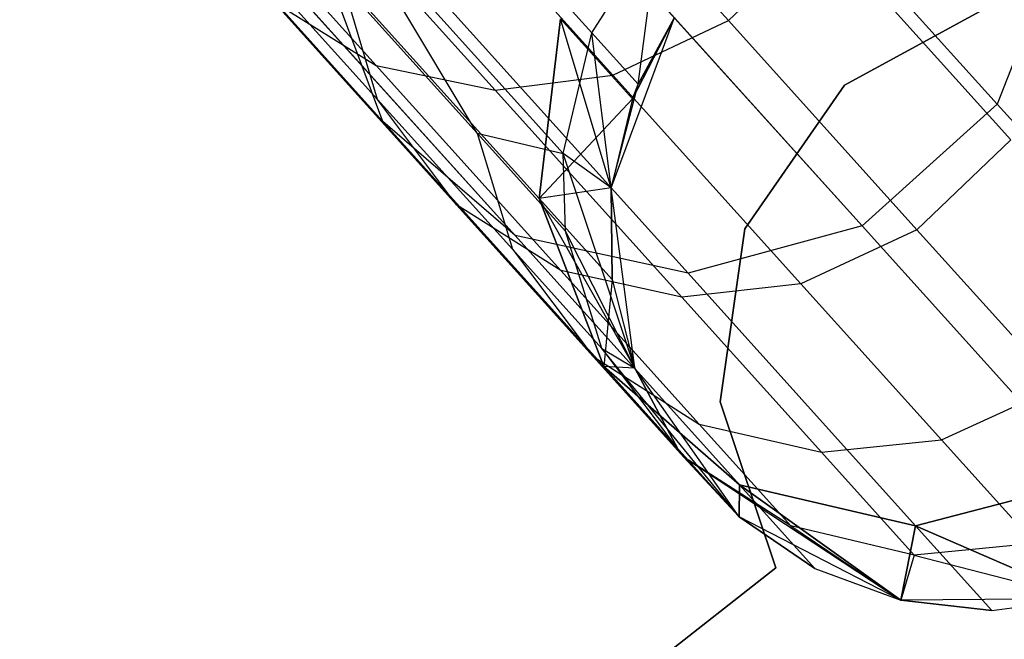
# Model space of a CAD drawing. Extents: x 0.3 to 7.1, y -3.38 to 3.38.
# Tile 222 of 256: x 5.65 to 5.91, y -2.56 to -2.4. Entities that reach past the tile are written whole.
import ezdxf

# ---------------------------------------------------------------- set-up
doc = ezdxf.new("R2010")
doc.units = 0
doc.header["$LTSCALE"] = 2.54
doc.layers.get('0').update_dxf_attribs({"linetype": 'CONTINUOUS'})

# ---------------------------------------------------------------- blocks, each defined once
blk = doc.blocks.new('SINGLES_B_BB_STL')
at = {"color": 0}
for p, q in [((5.90664, -2.41907, 16.12262), (5.80746, -2.30892, 15.72064)), ((5.90664, -2.41907, 16.12262), (5.80746, -2.30892, 15.72064)), ((5.80746, -2.30892, 12.54063), (5.90664, -2.41907, 12.13865)), ((5.80746, -2.30892, 12.54063), (5.90664, -2.41907, 12.13865)), ((5.74494, -2.42361, 16.15306), (5.64933, -2.31742, 15.76553)), ((5.74494, -2.42361, 16.15306), (5.64933, -2.31742, 15.76553)), ((5.64933, -2.31742, 12.49574), (5.74494, -2.42361, 12.10821)), ((5.64933, -2.31742, 12.49574), (5.74494, -2.42361, 12.10821)), ((5.77423, -2.32855, 40.32381), (5.8359, -2.39704, 40.10767)), ((5.77423, -2.32855, 40.32381), (5.8359, -2.39704, 40.10767)), ((5.74226, -2.33617, 39.83235), (5.79997, -2.40027, 39.40284)), ((5.74226, -2.33617, 39.83235), (5.79997, -2.40027, 39.40284)), ((5.68269, -2.34172, 40.29934), (5.74314, -2.40885, 40.08749)), ((5.68269, -2.34172, 40.29934), (5.74314, -2.40885, 40.08749)), ((5.87107, -2.45109, 16.12262), (5.77189, -2.34095, 15.72064)), ((5.87107, -2.45109, 16.12262), (5.77189, -2.34095, 15.72064)), ((5.77189, -2.34095, 12.54063), (5.87107, -2.45109, 12.13865)), ((5.77189, -2.34095, 12.54063), (5.87107, -2.45109, 12.13865)), ((5.74405, -2.3432, 40.31938), (5.8055, -2.41145, 40.10402)), ((5.74405, -2.3432, 40.31938), (5.8055, -2.41145, 40.10402)), ((5.77976, -2.45366, 16.13981), (5.6826, -2.34575, 15.74599)), ((5.77976, -2.45366, 16.13981), (5.6826, -2.34575, 15.74599)), ((5.6826, -2.34575, 12.51528), (5.77976, -2.45366, 12.12146)), ((5.6826, -2.34575, 12.51528), (5.77976, -2.45366, 12.12146)), ((5.71345, -2.34755, 40.31118), (5.77448, -2.41533, 40.09725)), ((5.71345, -2.34755, 40.31118), (5.77448, -2.41533, 40.09725)), ((5.82528, -2.46358, 16.12883), (5.72683, -2.35424, 15.72978)), ((5.82528, -2.46358, 16.12883), (5.72683, -2.35424, 15.72978)), ((5.72683, -2.35424, 12.53148), (5.82528, -2.46358, 12.13244)), ((5.72683, -2.35424, 12.53148), (5.82528, -2.46358, 12.13244)), ((5.69605, -2.36509, 40.06325), (5.7435, -2.41779, 39.85003)), ((5.69605, -2.36509, 40.06325), (5.7435, -2.41779, 39.85003)), ((5.76976, -2.42667, 39.62614), (5.73426, -2.36752, 39.83751)), ((5.73426, -2.36752, 39.83751), (5.79237, -2.43206, 39.40501)), ((5.73426, -2.36752, 39.83751), (5.79237, -2.43206, 39.40501)), ((5.76976, -2.42667, 39.62614), (5.73426, -2.36752, 39.83751)), ((5.79997, -2.40027, 39.40284), (5.81751, -2.37246, 39.4018)), ((5.79997, -2.40027, 39.40284), (5.81751, -2.37246, 39.4018)), ((5.81217, -2.41381, 39.09119), (5.81751, -2.37246, 39.4018)), ((5.81217, -2.41381, 39.09119), (5.81751, -2.37246, 39.4018)), ((5.8359, -2.39704, 40.10767), (5.86063, -2.37337, 40.10727)), ((5.8359, -2.39704, 40.10767), (5.86063, -2.37337, 40.10727)), ((5.86063, -2.37337, 40.10727), (5.91023, -2.42845, 39.8844)), ((5.86063, -2.37337, 40.10727), (5.91023, -2.42845, 39.8844)), ((5.92384, -2.37483, 16.12883), (5.90664, -2.41907, 16.12262)), ((5.92384, -2.37483, 16.12883), (5.90664, -2.41907, 16.12262)), ((5.92384, -2.37483, 12.13244), (5.90664, -2.41907, 12.13865)), ((5.92384, -2.37483, 12.13244), (5.90664, -2.41907, 12.13865)), ((5.74494, -2.42361, 16.15306), (5.7288, -2.38031, 16.16554)), ((5.78605, -2.4439, 16.56315), (5.7288, -2.38031, 16.16554)), ((5.74494, -2.42361, 16.15306), (5.7288, -2.38031, 16.16554)), ((5.78605, -2.4439, 16.56315), (5.7288, -2.38031, 16.16554)), ((5.74494, -2.42361, 12.10821), (5.7288, -2.38031, 12.09573)), ((5.7288, -2.38031, 12.09573), (5.78605, -2.4439, 11.69812)), ((5.7288, -2.38031, 12.09573), (5.78605, -2.4439, 11.69812)), ((5.74494, -2.42361, 12.10821), (5.7288, -2.38031, 12.09573)), ((5.7435, -2.41779, 39.85003), (5.73459, -2.38761, 39.84186)), ((5.76976, -2.42667, 39.62614), (5.73459, -2.38761, 39.84186)), ((5.7435, -2.41779, 39.85003), (5.73459, -2.38761, 39.84186)), ((5.76976, -2.42667, 39.62614), (5.73459, -2.38761, 39.84186)), ((5.71624, -2.39214, 40.07597), (5.74314, -2.40885, 40.08749)), ((5.71624, -2.39214, 40.07597), (5.74314, -2.40885, 40.08749)), ((5.71624, -2.39214, 40.07597), (5.76431, -2.44553, 39.85996)), ((5.71624, -2.39214, 40.07597), (5.76431, -2.44553, 39.85996)), ((5.86648, -2.41406, 1.9), (5.9069, -2.39198, 1.9)), ((5.9069, -2.39198, 1.7), (5.86648, -2.41406, 1.7)), ((5.9069, -2.39198, 1.7), (5.86648, -2.41406, 1.7)), ((5.86648, -2.41406, 1.9), (5.9069, -2.39198, 1.9)), ((5.78605, -2.4439, 16.56315), (5.79165, -2.39657, 16.56762)), ((5.78605, -2.4439, 16.56315), (5.79165, -2.39657, 16.56762)), ((5.79165, -2.39657, 11.69365), (5.78605, -2.4439, 11.69812)), ((5.79165, -2.39657, 11.69365), (5.78605, -2.4439, 11.69812)), ((5.80506, -2.44112, 16.96885), (5.79165, -2.39657, 16.56762)), ((5.80506, -2.44112, 16.96885), (5.79165, -2.39657, 16.56762)), ((5.81064, -2.41767, 16.96885), (5.79165, -2.39657, 16.56762)), ((5.81064, -2.41767, 16.96885), (5.79165, -2.39657, 16.56762)), ((5.81064, -2.41767, 11.29242), (5.79165, -2.39657, 11.69365)), ((5.81064, -2.41767, 11.29242), (5.79165, -2.39657, 11.69365)), ((5.80506, -2.44112, 1.7), (5.82168, -2.39624, 1.7)), ((5.80506, -2.44112, 1.7), (5.82168, -2.39624, 1.7)), ((5.80506, -2.44112, 11.29242), (5.82168, -2.39624, 1.7)), ((5.80506, -2.44112, 11.29242), (5.82168, -2.39624, 1.7)), ((5.8055, -2.41145, 40.10402), (5.8359, -2.39704, 40.10767)), ((5.8055, -2.41145, 40.10402), (5.8359, -2.39704, 40.10767)), ((5.82168, -2.39624, 16.96885), (5.81064, -2.41767, 16.96885)), ((5.82168, -2.39624, 16.96885), (5.81064, -2.41767, 16.96885)), ((5.82168, -2.39624, 11.29242), (5.81064, -2.41767, 11.29242)), ((5.81064, -2.41767, 11.29242), (5.82168, -2.39624, 1.7)), ((5.81064, -2.41767, 11.29242), (5.82168, -2.39624, 1.7)), ((5.82168, -2.39624, 11.29242), (5.81064, -2.41767, 11.29242)), ((5.82168, -2.39624, 16.96885), (5.81217, -2.41381, 39.09119)), ((5.81217, -2.41381, 39.09119), (5.82168, -2.39624, 39.09119)), ((5.82168, -2.39624, 16.96885), (5.81217, -2.41381, 39.09119)), ((5.81217, -2.41381, 39.09119), (5.82168, -2.39624, 39.09119)), ((5.8359, -2.39704, 40.10767), (5.88552, -2.45215, 39.8847)), ((5.8359, -2.39704, 40.10767), (5.88552, -2.45215, 39.8847)), ((5.79237, -2.43206, 39.40501), (5.79997, -2.40027, 39.40284)), ((5.79237, -2.43206, 39.40501), (5.79997, -2.40027, 39.40284)), ((5.81217, -2.41381, 39.09119), (5.79997, -2.40027, 39.40284)), ((5.81217, -2.41381, 39.09119), (5.79997, -2.40027, 39.40284)), ((5.80506, -2.44112, 39.09119), (5.79997, -2.40027, 39.40284)), ((5.80506, -2.44112, 39.09119), (5.79997, -2.40027, 39.40284)), ((5.74314, -2.40885, 40.08749), (5.77448, -2.41533, 40.09725)), ((5.74314, -2.40885, 40.08749), (5.77448, -2.41533, 40.09725)), ((5.74314, -2.40885, 40.08749), (5.79177, -2.46286, 39.86895)), ((5.74314, -2.40885, 40.08749), (5.79177, -2.46286, 39.86895)), ((5.77448, -2.41533, 40.09725), (5.8055, -2.41145, 40.10402)), ((5.77448, -2.41533, 40.09725), (5.8055, -2.41145, 40.10402)), ((5.8055, -2.41145, 40.10402), (5.85494, -2.46635, 39.88186)), ((5.8055, -2.41145, 40.10402), (5.85494, -2.46635, 39.88186)), ((5.77448, -2.41533, 40.09725), (5.82359, -2.46988, 39.87658)), ((5.77448, -2.41533, 40.09725), (5.82359, -2.46988, 39.87658)), ((5.80506, -2.44112, 39.09119), (5.81217, -2.41381, 39.09119)), ((5.80506, -2.44112, 39.09119), (5.81217, -2.41381, 39.09119)), ((5.81064, -2.41767, 16.96885), (5.81217, -2.41381, 39.09119)), ((5.81064, -2.41767, 16.96885), (5.81217, -2.41381, 39.09119)), ((5.84025, -2.4519, 1.9), (5.86648, -2.41406, 1.9)), ((5.86648, -2.41406, 1.7), (5.84025, -2.4519, 1.7)), ((5.86648, -2.41406, 1.7), (5.84025, -2.4519, 1.7)), ((5.84025, -2.4519, 1.9), (5.86648, -2.41406, 1.9)), ((5.86648, -2.41406, 1.7), (5.86648, -2.41406, 1.9)), ((5.86648, -2.41406, 1.7), (5.86648, -2.41406, 1.9)), ((5.77905, -2.45727, 39.63196), (5.7435, -2.41779, 39.85003)), ((5.76431, -2.44553, 39.85996), (5.7435, -2.41779, 39.85003)), ((5.77905, -2.45727, 39.63196), (5.7435, -2.41779, 39.85003)), ((5.76431, -2.44553, 39.85996), (5.7435, -2.41779, 39.85003)), ((5.81064, -2.41767, 11.29242), (5.78605, -2.4439, 11.69812)), ((5.81064, -2.41767, 11.29242), (5.78605, -2.4439, 11.69812)), ((5.81064, -2.41767, 16.96885), (5.80506, -2.44112, 39.09119)), ((5.81064, -2.41767, 16.96885), (5.80506, -2.44112, 16.96885)), ((5.81064, -2.41767, 16.96885), (5.80506, -2.44112, 39.09119)), ((5.81064, -2.41767, 16.96885), (5.80506, -2.44112, 16.96885)), ((5.81064, -2.41767, 11.29242), (5.80506, -2.44112, 11.29242)), ((5.81064, -2.41767, 11.29242), (5.80506, -2.44112, 11.29242)), ((5.90664, -2.41907, 16.12262), (5.87107, -2.45109, 16.12262)), ((5.90664, -2.41907, 16.12262), (5.87107, -2.45109, 16.12262)), ((5.90664, -2.41907, 12.13865), (5.87107, -2.45109, 12.13865)), ((5.90664, -2.41907, 12.13865), (5.87107, -2.45109, 12.13865)), ((5.96695, -2.48604, 16.54148), (5.90664, -2.41907, 16.12262)), ((5.96695, -2.48604, 16.54148), (5.90664, -2.41907, 16.12262)), ((5.90664, -2.41907, 12.13865), (5.96695, -2.48604, 11.71979)), ((5.90664, -2.41907, 12.13865), (5.96695, -2.48604, 11.71979)), ((5.77976, -2.45366, 16.13981), (5.74494, -2.42361, 16.15306)), ((5.80308, -2.48818, 16.55685), (5.74494, -2.42361, 16.15306)), ((5.77976, -2.45366, 16.13981), (5.74494, -2.42361, 16.15306)), ((5.80308, -2.48818, 16.55685), (5.74494, -2.42361, 16.15306)), ((5.77976, -2.45366, 12.12146), (5.74494, -2.42361, 12.10821)), ((5.74494, -2.42361, 12.10821), (5.80308, -2.48818, 11.70442)), ((5.74494, -2.42361, 12.10821), (5.80308, -2.48818, 11.70442)), ((5.77976, -2.45366, 12.12146), (5.74494, -2.42361, 12.10821)), ((5.76976, -2.42667, 39.62614), (5.77905, -2.45727, 39.63196)), ((5.76976, -2.42667, 39.62614), (5.77905, -2.45727, 39.63196)), ((5.76976, -2.42667, 39.62614), (5.79304, -2.45253, 39.40684)), ((5.76976, -2.42667, 39.62614), (5.79304, -2.45253, 39.40684)), ((5.76976, -2.42667, 39.62614), (5.79237, -2.43206, 39.40501)), ((5.76976, -2.42667, 39.62614), (5.79237, -2.43206, 39.40501)), ((5.91023, -2.42845, 39.8844), (5.88552, -2.45215, 39.8847)), ((5.91023, -2.42845, 39.8844), (5.88552, -2.45215, 39.8847)), ((5.80506, -2.44112, 39.09119), (5.79237, -2.43206, 39.40501)), ((5.80506, -2.44112, 39.09119), (5.79237, -2.43206, 39.40501)), ((5.81122, -2.48859, 39.09119), (5.79237, -2.43206, 39.40501)), ((5.81122, -2.48859, 39.09119), (5.79237, -2.43206, 39.40501)), ((5.79304, -2.45253, 39.40684), (5.79237, -2.43206, 39.40501)), ((5.79304, -2.45253, 39.40684), (5.79237, -2.43206, 39.40501)), ((5.80506, -2.44112, 16.96885), (5.78605, -2.4439, 16.56315)), ((5.80506, -2.44112, 16.96885), (5.78605, -2.4439, 16.56315)), ((5.80506, -2.44112, 11.29242), (5.78605, -2.4439, 11.69812)), ((5.80506, -2.44112, 11.29242), (5.78605, -2.4439, 11.69812)), ((5.81122, -2.48859, 1.7), (5.80506, -2.44112, 1.7)), ((5.80506, -2.44112, 16.96885), (5.80506, -2.44112, 39.09119)), ((5.80506, -2.44112, 16.96885), (5.80506, -2.44112, 39.09119)), ((5.80506, -2.44112, 16.96885), (5.80526, -2.46523, 16.96885)), ((5.80526, -2.46523, 16.96885), (5.80506, -2.44112, 39.09119)), ((5.80526, -2.46523, 16.96885), (5.80506, -2.44112, 39.09119)), ((5.81122, -2.48859, 39.09119), (5.80506, -2.44112, 39.09119)), ((5.80506, -2.44112, 16.96885), (5.80526, -2.46523, 16.96885)), ((5.80506, -2.44112, 11.29242), (5.80526, -2.46523, 11.29242)), ((5.80506, -2.44112, 1.7), (5.80506, -2.44112, 11.29242)), ((5.81122, -2.48859, 11.29242), (5.80506, -2.44112, 1.7)), ((5.81122, -2.48859, 1.7), (5.80506, -2.44112, 1.7)), ((5.81122, -2.48859, 11.29242), (5.80506, -2.44112, 1.7)), ((5.80526, -2.46523, 11.29242), (5.80506, -2.44112, 1.7)), ((5.80526, -2.46523, 11.29242), (5.80506, -2.44112, 1.7)), ((5.80506, -2.44112, 11.29242), (5.80526, -2.46523, 11.29242)), ((5.80506, -2.44112, 1.7), (5.80506, -2.44112, 11.29242)), ((5.81122, -2.48859, 39.09119), (5.80506, -2.44112, 39.09119)), ((5.81122, -2.48859, 16.96885), (5.78605, -2.4439, 16.56315)), ((5.78605, -2.4439, 16.56315), (5.80308, -2.48818, 16.55685)), ((5.78605, -2.4439, 16.56315), (5.80308, -2.48818, 16.55685)), ((5.80526, -2.46523, 16.96885), (5.78605, -2.4439, 16.56315)), ((5.81122, -2.48859, 16.96885), (5.78605, -2.4439, 16.56315)), ((5.80526, -2.46523, 16.96885), (5.78605, -2.4439, 16.56315)), ((5.78605, -2.4439, 11.69812), (5.80526, -2.46523, 11.29242)), ((5.80308, -2.48818, 11.70442), (5.78605, -2.4439, 11.69812)), ((5.80308, -2.48818, 11.70442), (5.78605, -2.4439, 11.69812)), ((5.78605, -2.4439, 11.69812), (5.80526, -2.46523, 11.29242)), ((5.80032, -2.48552, 39.63904), (5.76431, -2.44553, 39.85996)), ((5.79177, -2.46286, 39.86895), (5.76431, -2.44553, 39.85996)), ((5.80032, -2.48552, 39.63904), (5.76431, -2.44553, 39.85996)), ((5.79177, -2.46286, 39.86895), (5.76431, -2.44553, 39.85996)), ((5.87107, -2.45109, 16.12262), (5.82528, -2.46358, 16.12883)), ((5.87107, -2.45109, 16.12262), (5.82528, -2.46358, 16.12883)), ((5.87107, -2.45109, 12.13865), (5.82528, -2.46358, 12.13244)), ((5.87107, -2.45109, 12.13865), (5.82528, -2.46358, 12.13244)), ((5.93138, -2.51807, 16.54148), (5.87107, -2.45109, 16.12262)), ((5.93138, -2.51807, 16.54148), (5.87107, -2.45109, 16.12262)), ((5.87107, -2.45109, 12.13865), (5.93138, -2.51807, 11.71979)), ((5.87107, -2.45109, 12.13865), (5.93138, -2.51807, 11.71979)), ((5.82528, -2.46358, 16.12883), (5.77976, -2.45366, 16.13981)), ((5.83885, -2.51928, 16.55016), (5.77976, -2.45366, 16.13981)), ((5.82528, -2.46358, 16.12883), (5.77976, -2.45366, 16.13981)), ((5.83885, -2.51928, 16.55016), (5.77976, -2.45366, 16.13981)), ((5.82528, -2.46358, 12.13244), (5.77976, -2.45366, 12.12146)), ((5.77976, -2.45366, 12.12146), (5.83885, -2.51928, 11.71111)), ((5.77976, -2.45366, 12.12146), (5.83885, -2.51928, 11.71111)), ((5.82528, -2.46358, 12.13244), (5.77976, -2.45366, 12.12146)), ((5.81122, -2.48859, 39.09119), (5.79304, -2.45253, 39.40684)), ((5.80259, -2.48341, 39.41028), (5.79304, -2.45253, 39.40684)), ((5.81122, -2.48859, 39.09119), (5.79304, -2.45253, 39.40684)), ((5.80259, -2.48341, 39.41028), (5.79304, -2.45253, 39.40684)), ((5.83375, -2.49749, 1.9), (5.84025, -2.4519, 1.9)), ((5.84025, -2.4519, 1.7), (5.83375, -2.49749, 1.7)), ((5.84025, -2.4519, 1.7), (5.83375, -2.49749, 1.7)), ((5.83375, -2.49749, 1.9), (5.84025, -2.4519, 1.9)), ((5.84025, -2.4519, 1.7), (5.84025, -2.4519, 1.9)), ((5.84025, -2.4519, 1.7), (5.84025, -2.4519, 1.9)), ((5.88552, -2.45215, 39.8847), (5.85494, -2.46635, 39.88186)), ((5.88552, -2.45215, 39.8847), (5.85494, -2.46635, 39.88186)), ((5.92269, -2.49343, 39.65667), (5.88552, -2.45215, 39.8847)), ((5.92269, -2.49343, 39.65667), (5.88552, -2.45215, 39.8847)), ((5.77905, -2.45727, 39.63196), (5.80032, -2.48552, 39.63904)), ((5.80259, -2.48341, 39.41028), (5.77905, -2.45727, 39.63196)), ((5.77905, -2.45727, 39.63196), (5.80032, -2.48552, 39.63904)), ((5.80259, -2.48341, 39.41028), (5.77905, -2.45727, 39.63196)), ((5.82821, -2.50332, 39.64544), (5.79177, -2.46286, 39.86895)), ((5.82359, -2.46988, 39.87658), (5.79177, -2.46286, 39.86895)), ((5.82821, -2.50332, 39.64544), (5.79177, -2.46286, 39.86895)), ((5.82359, -2.46988, 39.87658), (5.79177, -2.46286, 39.86895)), ((5.88515, -2.53006, 16.54461), (5.82528, -2.46358, 16.12883)), ((5.88515, -2.53006, 16.54461), (5.82528, -2.46358, 16.12883)), ((5.82528, -2.46358, 12.13244), (5.88515, -2.53006, 11.71666)), ((5.82528, -2.46358, 12.13244), (5.88515, -2.53006, 11.71666)), ((5.80526, -2.46523, 11.29242), (5.80308, -2.48818, 11.70442)), ((5.80526, -2.46523, 11.29242), (5.80308, -2.48818, 11.70442)), ((5.80526, -2.46523, 16.96885), (5.81122, -2.48859, 39.09119)), ((5.80526, -2.46523, 16.96885), (5.81122, -2.48859, 16.96885)), ((5.80526, -2.46523, 16.96885), (5.81122, -2.48859, 39.09119)), ((5.80526, -2.46523, 16.96885), (5.81122, -2.48859, 16.96885)), ((5.80526, -2.46523, 11.29242), (5.81122, -2.48859, 11.29242)), ((5.80526, -2.46523, 11.29242), (5.81122, -2.48859, 11.29242)), ((5.85494, -2.46635, 39.88186), (5.82359, -2.46988, 39.87658)), ((5.85494, -2.46635, 39.88186), (5.82359, -2.46988, 39.87658)), ((5.89198, -2.50749, 39.65464), (5.85494, -2.46635, 39.88186)), ((5.89198, -2.50749, 39.65464), (5.85494, -2.46635, 39.88186)), ((5.86039, -2.51074, 39.65088), (5.82359, -2.46988, 39.87658)), ((5.86039, -2.51074, 39.65088), (5.82359, -2.46988, 39.87658)), ((5.80259, -2.48341, 39.41028), (5.81122, -2.48859, 39.09119)), ((5.83872, -2.52776, 39.09119), (5.80259, -2.48341, 39.41028)), ((5.80259, -2.48341, 39.41028), (5.81122, -2.48859, 39.09119)), ((5.80259, -2.48341, 39.41028), (5.82417, -2.51201, 39.41445)), ((5.80259, -2.48341, 39.41028), (5.82417, -2.51201, 39.41445)), ((5.83872, -2.52776, 39.09119), (5.80259, -2.48341, 39.41028)), ((5.80032, -2.48552, 39.63904), (5.82821, -2.50332, 39.64544)), ((5.80032, -2.48552, 39.63904), (5.82821, -2.50332, 39.64544)), ((5.80032, -2.48552, 39.63904), (5.82417, -2.51201, 39.41445)), ((5.80032, -2.48552, 39.63904), (5.82417, -2.51201, 39.41445)), ((5.82259, -2.50985, 16.96885), (5.80308, -2.48818, 16.55685)), ((5.83872, -2.52776, 16.96885), (5.80308, -2.48818, 16.55685)), ((5.83872, -2.52776, 16.96885), (5.80308, -2.48818, 16.55685)), ((5.80308, -2.48818, 16.55685), (5.83885, -2.51928, 16.55016)), ((5.82259, -2.50985, 16.96885), (5.80308, -2.48818, 16.55685)), ((5.81122, -2.48859, 16.96885), (5.80308, -2.48818, 16.55685)), ((5.81122, -2.48859, 16.96885), (5.80308, -2.48818, 16.55685)), ((5.80308, -2.48818, 16.55685), (5.83885, -2.51928, 16.55016)), ((5.83885, -2.51928, 11.71111), (5.80308, -2.48818, 11.70442)), ((5.80308, -2.48818, 11.70442), (5.83872, -2.52776, 11.29242)), ((5.80308, -2.48818, 11.70442), (5.82259, -2.50985, 11.29242)), ((5.80308, -2.48818, 11.70442), (5.83872, -2.52776, 11.29242)), ((5.81122, -2.48859, 11.29242), (5.80308, -2.48818, 11.70442)), ((5.81122, -2.48859, 11.29242), (5.80308, -2.48818, 11.70442)), ((5.80308, -2.48818, 11.70442), (5.82259, -2.50985, 11.29242)), ((5.83885, -2.51928, 11.71111), (5.80308, -2.48818, 11.70442)), ((5.83872, -2.52776, 1.7), (5.81122, -2.48859, 1.7)), ((5.81122, -2.48859, 16.96885), (5.81122, -2.48859, 39.09119)), ((5.81122, -2.48859, 16.96885), (5.81122, -2.48859, 39.09119)), ((5.81122, -2.48859, 16.96885), (5.82259, -2.50985, 16.96885)), ((5.82259, -2.50985, 16.96885), (5.81122, -2.48859, 39.09119)), ((5.82259, -2.50985, 16.96885), (5.81122, -2.48859, 39.09119)), ((5.83872, -2.52776, 39.09119), (5.81122, -2.48859, 39.09119)), ((5.81122, -2.48859, 16.96885), (5.82259, -2.50985, 16.96885)), ((5.82259, -2.50985, 11.29242), (5.81122, -2.48859, 1.7)), ((5.83872, -2.52776, 11.29242), (5.81122, -2.48859, 1.7)), ((5.81122, -2.48859, 11.29242), (5.82259, -2.50985, 11.29242)), ((5.83872, -2.52776, 1.7), (5.81122, -2.48859, 1.7)), ((5.83872, -2.52776, 11.29242), (5.81122, -2.48859, 1.7)), ((5.82259, -2.50985, 11.29242), (5.81122, -2.48859, 1.7)), ((5.81122, -2.48859, 11.29242), (5.82259, -2.50985, 11.29242)), ((5.81122, -2.48859, 11.29242), (5.81122, -2.48859, 1.7)), ((5.81122, -2.48859, 11.29242), (5.81122, -2.48859, 1.7)), ((5.83872, -2.52776, 39.09119), (5.81122, -2.48859, 39.09119)), ((5.89198, -2.50749, 39.65464), (5.92269, -2.49343, 39.65667)), ((5.89198, -2.50749, 39.65464), (5.92269, -2.49343, 39.65667)), ((5.84837, -2.54116, 1.9), (5.83375, -2.49749, 1.9)), ((5.83375, -2.49749, 1.7), (5.84837, -2.54116, 1.7)), ((5.83375, -2.49749, 1.7), (5.84837, -2.54116, 1.7)), ((5.83375, -2.49749, 1.7), (5.83375, -2.49749, 1.9)), ((5.84837, -2.54116, 1.9), (5.83375, -2.49749, 1.9)), ((5.83375, -2.49749, 1.7), (5.83375, -2.49749, 1.9)), ((5.82821, -2.50332, 39.64544), (5.86039, -2.51074, 39.65088)), ((5.82821, -2.50332, 39.64544), (5.86039, -2.51074, 39.65088)), ((5.82821, -2.50332, 39.64544), (5.85233, -2.53012, 39.41823)), ((5.82821, -2.50332, 39.64544), (5.85233, -2.53012, 39.41823)), ((5.86039, -2.51074, 39.65088), (5.89198, -2.50749, 39.65464)), ((5.86039, -2.51074, 39.65088), (5.89198, -2.50749, 39.65464)), ((5.89198, -2.50749, 39.65464), (5.9165, -2.53473, 39.42366)), ((5.89198, -2.50749, 39.65464), (5.9165, -2.53473, 39.42366)), ((5.82259, -2.50985, 16.96885), (5.83872, -2.52776, 39.09119)), ((5.82259, -2.50985, 16.96885), (5.83872, -2.52776, 39.09119)), ((5.86039, -2.51074, 39.65088), (5.88475, -2.53779, 39.42144)), ((5.86039, -2.51074, 39.65088), (5.88475, -2.53779, 39.42144)), ((5.85233, -2.53012, 39.41823), (5.82417, -2.51201, 39.41445)), ((5.82417, -2.51201, 39.41445), (5.88128, -2.54966, 39.09119)), ((5.85233, -2.53012, 39.41823), (5.82417, -2.51201, 39.41445)), ((5.83872, -2.52776, 39.09119), (5.82417, -2.51201, 39.41445)), ((5.83872, -2.52776, 39.09119), (5.82417, -2.51201, 39.41445)), ((5.82417, -2.51201, 39.41445), (5.88128, -2.54966, 39.09119)), ((5.88515, -2.53006, 16.54461), (5.93138, -2.51807, 16.54148)), ((5.88515, -2.53006, 16.54461), (5.93138, -2.51807, 16.54148)), ((5.93138, -2.51807, 11.71979), (5.88515, -2.53006, 11.71666)), ((5.93138, -2.51807, 11.71979), (5.88515, -2.53006, 11.71666)), ((5.83872, -2.52776, 16.96885), (5.83885, -2.51928, 16.55016)), ((5.83872, -2.52776, 16.96885), (5.83885, -2.51928, 16.55016)), ((5.83885, -2.51928, 11.71111), (5.83872, -2.52776, 11.29242)), ((5.83885, -2.51928, 11.71111), (5.83872, -2.52776, 11.29242)), ((5.88128, -2.54966, 16.96885), (5.83885, -2.51928, 16.55016)), ((5.83885, -2.51928, 16.55016), (5.88515, -2.53006, 16.54461)), ((5.85867, -2.5413, 16.96885), (5.83885, -2.51928, 16.55016)), ((5.88128, -2.54966, 16.96885), (5.83885, -2.51928, 16.55016)), ((5.85867, -2.5413, 16.96885), (5.83885, -2.51928, 16.55016)), ((5.83885, -2.51928, 16.55016), (5.88515, -2.53006, 16.54461)), ((5.88515, -2.53006, 11.71666), (5.83885, -2.51928, 11.71111)), ((5.83885, -2.51928, 11.71111), (5.88128, -2.54966, 11.29242)), ((5.83885, -2.51928, 11.71111), (5.88128, -2.54966, 11.29242)), ((5.83885, -2.51928, 11.71111), (5.85867, -2.5413, 11.29242)), ((5.83885, -2.51928, 11.71111), (5.85867, -2.5413, 11.29242)), ((5.88515, -2.53006, 11.71666), (5.83885, -2.51928, 11.71111)), ((5.88128, -2.54966, 1.7), (5.83872, -2.52776, 1.7)), ((5.83872, -2.52776, 16.96885), (5.83872, -2.52776, 39.09119)), ((5.83872, -2.52776, 16.96885), (5.83872, -2.52776, 39.09119)), ((5.83872, -2.52776, 16.96885), (5.85867, -2.5413, 16.96885)), ((5.85867, -2.5413, 16.96885), (5.83872, -2.52776, 39.09119)), ((5.85867, -2.5413, 16.96885), (5.83872, -2.52776, 39.09119)), ((5.88128, -2.54966, 39.09119), (5.83872, -2.52776, 39.09119)), ((5.83872, -2.52776, 16.96885), (5.85867, -2.5413, 16.96885)), ((5.83872, -2.52776, 11.29242), (5.85867, -2.5413, 11.29242)), ((5.83872, -2.52776, 1.7), (5.83872, -2.52776, 11.29242)), ((5.88128, -2.54966, 11.29242), (5.83872, -2.52776, 1.7)), ((5.88128, -2.54966, 1.7), (5.83872, -2.52776, 1.7)), ((5.88128, -2.54966, 11.29242), (5.83872, -2.52776, 1.7)), ((5.85867, -2.5413, 11.29242), (5.83872, -2.52776, 1.7)), ((5.85867, -2.5413, 11.29242), (5.83872, -2.52776, 1.7)), ((5.83872, -2.52776, 11.29242), (5.85867, -2.5413, 11.29242)), ((5.83872, -2.52776, 1.7), (5.83872, -2.52776, 11.29242)), ((5.88128, -2.54966, 39.09119), (5.83872, -2.52776, 39.09119)), ((5.88475, -2.53779, 39.42144), (5.85233, -2.53012, 39.41823)), ((5.85233, -2.53012, 39.41823), (5.88128, -2.54966, 39.09119)), ((5.85233, -2.53012, 39.41823), (5.88128, -2.54966, 39.09119)), ((5.88475, -2.53779, 39.42144), (5.85233, -2.53012, 39.41823)), ((5.88128, -2.54966, 16.96885), (5.88515, -2.53006, 16.54461)), ((5.88128, -2.54966, 16.96885), (5.88515, -2.53006, 16.54461)), ((5.88515, -2.53006, 11.71666), (5.88128, -2.54966, 11.29242)), ((5.88515, -2.53006, 11.71666), (5.88128, -2.54966, 11.29242)), ((5.92914, -2.54928, 16.96885), (5.88515, -2.53006, 16.54461)), ((5.90523, -2.55237, 16.96885), (5.88515, -2.53006, 16.54461)), ((5.92914, -2.54928, 16.96885), (5.88515, -2.53006, 16.54461)), ((5.90523, -2.55237, 16.96885), (5.88515, -2.53006, 16.54461)), ((5.88515, -2.53006, 11.71666), (5.92914, -2.54928, 11.29242)), ((5.88515, -2.53006, 11.71666), (5.92914, -2.54928, 11.29242)), ((5.88515, -2.53006, 11.71666), (5.90523, -2.55237, 11.29242)), ((5.88515, -2.53006, 11.71666), (5.90523, -2.55237, 11.29242)), ((5.9165, -2.53473, 39.42366), (5.88475, -2.53779, 39.42144)), ((5.9165, -2.53473, 39.42366), (5.88475, -2.53779, 39.42144)), ((5.88475, -2.53779, 39.42144), (5.88128, -2.54966, 39.09119)), ((5.88475, -2.53779, 39.42144), (5.88128, -2.54966, 39.09119)), ((5.88475, -2.53779, 39.42144), (5.92914, -2.54928, 39.09119)), ((5.88475, -2.53779, 39.42144), (5.92914, -2.54928, 39.09119)), ((5.65116, -2.69582, 1.7), (5.84837, -2.54116, 1.7)), ((5.84837, -2.54116, 1.9), (5.65116, -2.69582, 1.9)), ((5.84837, -2.54116, 1.9), (5.65116, -2.69582, 1.9)), ((5.65116, -2.69582, 1.7), (5.84837, -2.54116, 1.7)), ((5.84837, -2.54116, 1.7), (5.84837, -2.54116, 1.9)), ((5.84837, -2.54116, 1.7), (5.84837, -2.54116, 1.9)), ((5.85867, -2.5413, 16.96885), (5.88128, -2.54966, 39.09119)), ((5.85867, -2.5413, 16.96885), (5.88128, -2.54966, 16.96885)), ((5.85867, -2.5413, 16.96885), (5.88128, -2.54966, 39.09119)), ((5.85867, -2.5413, 16.96885), (5.88128, -2.54966, 16.96885)), ((5.85867, -2.5413, 11.29242), (5.88128, -2.54966, 11.29242)), ((5.85867, -2.5413, 11.29242), (5.88128, -2.54966, 11.29242)), ((5.92914, -2.54928, 1.7), (5.88128, -2.54966, 1.7)), ((5.92914, -2.54928, 39.09119), (5.88128, -2.54966, 39.09119)), ((5.92914, -2.54928, 1.7), (5.88128, -2.54966, 1.7)), ((5.92914, -2.54928, 11.29242), (5.88128, -2.54966, 1.7)), ((5.92914, -2.54928, 11.29242), (5.88128, -2.54966, 1.7)), ((5.92914, -2.54928, 39.09119), (5.88128, -2.54966, 39.09119)), ((5.88128, -2.54966, 16.96885), (5.88128, -2.54966, 39.09119)), ((5.88128, -2.54966, 16.96885), (5.88128, -2.54966, 39.09119)), ((5.88128, -2.54966, 16.96885), (5.90523, -2.55237, 16.96885)), ((5.90523, -2.55237, 16.96885), (5.88128, -2.54966, 39.09119)), ((5.90523, -2.55237, 16.96885), (5.88128, -2.54966, 39.09119)), ((5.88128, -2.54966, 16.96885), (5.90523, -2.55237, 16.96885)), ((5.88128, -2.54966, 11.29242), (5.90523, -2.55237, 11.29242)), ((5.90523, -2.55237, 11.29242), (5.88128, -2.54966, 1.7)), ((5.90523, -2.55237, 11.29242), (5.88128, -2.54966, 1.7)), ((5.88128, -2.54966, 11.29242), (5.90523, -2.55237, 11.29242)), ((5.88128, -2.54966, 11.29242), (5.88128, -2.54966, 1.7)), ((5.88128, -2.54966, 11.29242), (5.88128, -2.54966, 1.7)), ((5.90523, -2.55237, 16.96885), (5.92914, -2.54928, 39.09119)), ((5.90523, -2.55237, 16.96885), (5.92914, -2.54928, 16.96885)), ((5.90523, -2.55237, 16.96885), (5.92914, -2.54928, 39.09119)), ((5.90523, -2.55237, 16.96885), (5.92914, -2.54928, 16.96885)), ((5.90523, -2.55237, 11.29242), (5.92914, -2.54928, 11.29242)), ((5.90523, -2.55237, 11.29242), (5.92914, -2.54928, 11.29242))]:
    blk.add_line(p, q, dxfattribs=at)

msp = doc.modelspace()

# ---------------------------------------------------------------- block references
at = {"color": 0}
msp.add_blockref('SINGLES_B_BB_STL', (0, 0), dxfattribs=at)

doc.saveas('drawing.dxf')
